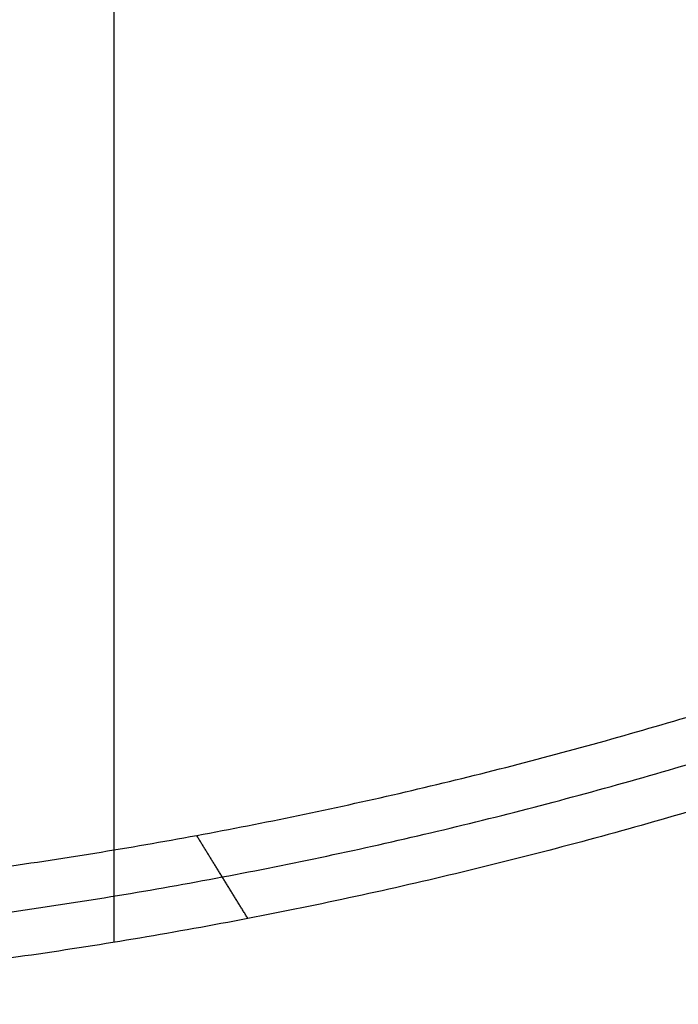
# Model space of a CAD drawing. Header units: millimetres. Extents: x 581 to 1437, y -333 to 1981.
# Tile 9 of 42: x 1009 to 1204, y -333 to -41. Entities that reach past the tile are written whole.
import ezdxf

# ---------------------------------------------------------------- set-up
doc = ezdxf.new("R2010")
doc.units = ezdxf.units.MM
doc.layers.add('Tabletop', color=7, linetype='Continuous', true_color=0xcc9900)

msp = doc.modelspace()

# ---------------------------------------------------------------- linework, layer by layer
at = {"layer": 'Tabletop'}
for p, q in [((1037.16, -314.52, -1356.78), (1037.16, 230.89, -1356.78)), ((1037.16, -287.16, -1375.78), (1037.16, 202.31, -1375.78))]:
    msp.add_line(p, q, dxfattribs=at)
for points, weights in [([(1423.41, -79.63, -1370.29), (1429.95, 17.49, -1370.23), (1348.18, 70.39, -1370.35), (1341.02, 75.19, -1370.32), (1333.62, 79.61, -1370.28), (1156.76, 183.67, -1370.28), (959.83, 241.33, -1370.28)], [0.998908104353, 0.856300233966, 0.987509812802, 0.992965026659, 0.999683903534, 0.992231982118, 1]), ([(1409.92, -79.3, -1375.78), (1416.52, 15.74, -1375.78), (1334.16, 63.62, -1375.78), (1326.79, 68.01, -1375.78), (1319.37, 72.32, -1375.78), (1147.24, 172.37, -1375.78), (956.17, 228.33, -1375.78)], [1, 0.849000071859, 1, 0.9996701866, 0.999367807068, 0.992399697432, 1])]:
    msp.add_rational_spline(points, weights, degree=2, knots=[1378.722982, 1378.722982, 1378.722982, 1573.092635, 1573.092635, 1592.701115, 1592.701115, 2044.563844, 2044.563844, 2044.563844], dxfattribs=at)
for points, weights, degree in [([(818.86, -305.89, -1375.78), (1065.63, -304.35, -1375.78), (1296.61, -217.51, -1375.78)], [1, 0.983809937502, 0.998729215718], 2), ([(819.09, -319.39, -1370.28), (1073.46, -317.77, -1370.28), (1310.9, -226.49, -1370.28)], [1, 0.983482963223, 0.999364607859], 2), ([(1325.18, -235.46, -1364.78), (1081.31, -331.19, -1364.78), (819.33, -332.89, -1364.78)], [1, 0.983155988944, 1], 2), ([(1325.18, -235.46, -1356.78), (1081.31, -331.19, -1356.78), (819.33, -332.89, -1356.78)], [1, 0.983155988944, 1], 2), ([(1325.18, -235.46, -1360.78), (1081.31, -331.19, -1360.78), (819.33, -332.89, -1360.78)], [1, 0.983155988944, 1], 2), ([(1076.74, -307.48, -1364.78), (1071.68, -299.28, -1368.45), (1066.63, -291.08, -1372.12), (1061.57, -282.87, -1375.78)], [0.991577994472, 0.991581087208, 0.991584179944, 0.99158727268], 3)]:
    msp.add_rational_spline(points, weights, degree=degree, dxfattribs=at)
msp.add_open_spline([(1076.74, -307.48, -1364.78), (1076.74, -307.48, -1360.78), (1076.74, -307.48, -1356.78)], degree=2, dxfattribs=at)

doc.saveas('drawing.dxf')
